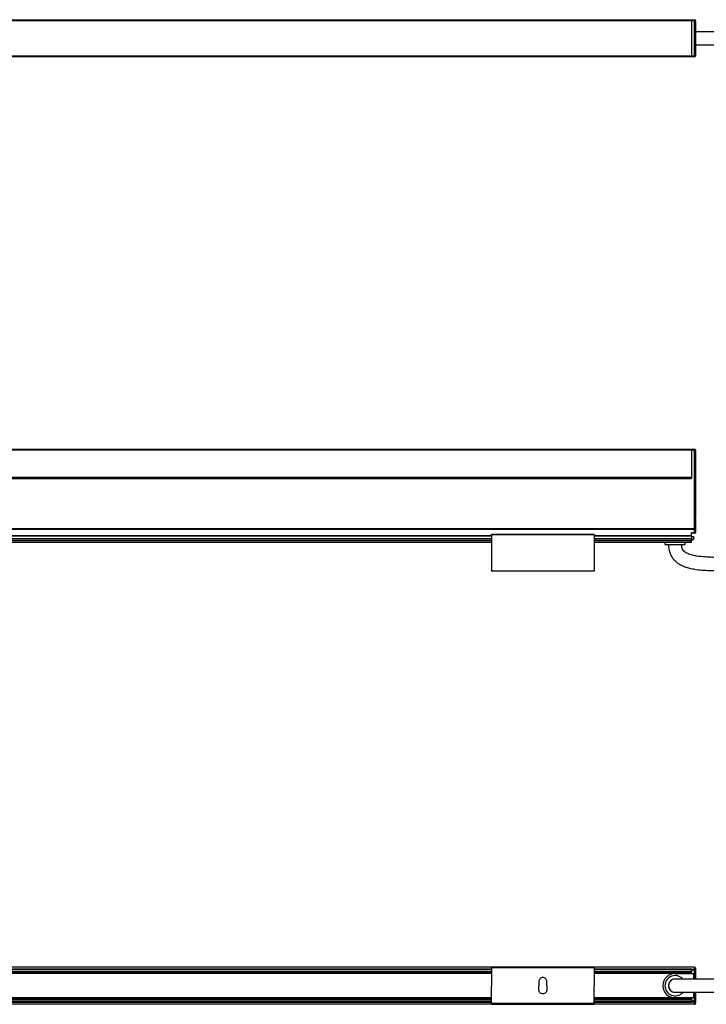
# Model space of a CAD drawing. Header units: millimetres. Extents: x -1015 to 3525, y 357 to 841.
# Tile 7 of 20: x 584 to 921, y 357 to 841. Entities that reach past the tile are written whole.
import ezdxf

# ---------------------------------------------------------------- set-up
doc = ezdxf.new("R2010")
doc.units = ezdxf.units.MM

# ---------------------------------------------------------------- blocks, each defined once
blk = doc.blocks.new('Drawing View1')
at = {"color": 7, "linetype": 'Continuous', "lineweight": 25}
for p, q in [((157.21, 12.4), (1653.19, 12.4)), ((1653.19, 11.9), (157.21, 11.9)), ((1653.19, 12.4), (1653.19, 11.9)), ((1653.19, 12.4), (1653.2, 12.4)), ((1653.19, 11.9), (1653.19, -5.4)), ((1653.2, 11.9), (1653.19, 11.9)), ((1653.2, 12.4), (1654.7, 12.4)), ((1653.2, 11.9), (1653.2, 12.4)), ((1654.7, 11.9), (1653.2, 11.9)), ((1653.2, 11.9), (1653.2, -5.4)), ((1654.7, 11.9), (1654.7, 12.4)), ((1654.7, -5.4), (1654.7, 11.9)), ((1654.7, 11.9), (1655.2, 11.9)), ((1655.2, 11.9), (1655.2, -5.4)), ((157.21, -5.4), (1653.19, -5.4)), ((1653.19, -5.9), (157.21, -5.9)), ((1653.19, -5.4), (1653.19, -5.9)), ((1653.19, -5.4), (1653.2, -5.4)), ((1653.19, -5.9), (1653.2, -5.9)), ((1653.2, -5.4), (1654.7, -5.4)), ((1653.2, -5.9), (1653.2, -5.4)), ((1654.7, -5.9), (1653.2, -5.9)), ((1654.7, -5.4), (1654.7, -5.9)), ((1654.7, -5.4), (1655.2, -5.4))]:
    blk.add_line(p, q, dxfattribs=at)
for centre, start, end in [((1654.7, 11.9), 0, 90), ((1654.7, -5.4), 270, 0)]:
    blk.add_arc(centre, 0.5, start, end, dxfattribs=at)
for points, knots in [([(1805.4, 6.5), (1801.82, 6.5), (1794.99, 6.5), (1785.21, 6.5), (1776.37, 6.5), (1768.39, 6.5), (1760.6, 6.5), (1753.1, 6.5), (1745.97, 6.5), (1739.3, 6.5), (1732.67, 6.5), (1725.67, 6.5), (1718.56, 6.5), (1708.21, 6.5), (1694.7, 6.5), (1680.81, 6.5), (1669.78, 6.5), (1663.64, 6.5), (1659.66, 6.5), (1657.75, 6.5), (1656.24, 6.5), (1655.36, 6.5), (1655.1, 6.5)], [0, 0, 0, 0, 0.07142, 0.1362, 0.194819, 0.247722, 0.295313, 0.35022, 0.397401, 0.437515, 0.483379, 0.529746, 0.577253, 0.625419, 0.736509, 0.847269, 0.902794, 0.956498, 0.96957, 0.982321, 0.994657, 1, 1, 1, 1]), ([(1655.1, 0), (1655.44, 0), (1657.39, 0), (1661.12, 0), (1666.21, 0), (1671.37, 0), (1676.54, 0), (1684.07, 0), (1693.83, 0), (1703.48, 0), (1710.57, 0), (1715.14, 0), (1719.59, 0), (1724.33, 0), (1729.83, 0), (1735.97, 0), (1742.73, 0), (1750.09, 0), (1758.44, 0), (1767.1, 0), (1775.99, 0), (1785.03, 0), (1794.92, 0), (1801.81, 0), (1805.4, 0)], [0, 0, 0, 0, 0.006909, 0.040014, 0.07389, 0.108574, 0.142782, 0.17704, 0.258825, 0.337733, 0.369938, 0.40045, 0.428944, 0.458795, 0.495175, 0.538733, 0.581401, 0.630143, 0.68551, 0.748116, 0.802824, 0.862779, 0.928365, 1, 1, 1, 1])]:
    blk.add_open_spline(points, degree=3, knots=knots, dxfattribs=at)
blk = doc.blocks.new('Drawing View2')
at = {"color": 7, "linetype": 'Continuous', "lineweight": 25}
for p, q in [((-4.74, 46.89), (1491.24, 46.89)), ((1491.24, 46.39), (-4.74, 46.39)), ((1491.24, 46.89), (1491.24, 46.39)), ((1491.24, 46.39), (1491.24, 33.15)), ((1491.25, 46.89), (1492.75, 46.89)), ((1491.25, 46.39), (1491.25, 46.89)), ((1492.75, 46.39), (1491.25, 46.39)), ((1491.25, 46.39), (1491.25, 32.4)), ((1492.75, 46.89), (1492.75, 46.39)), ((1492.75, 37.74), (1492.75, 46.39)), ((1492.75, 46.39), (1493.25, 46.39)), ((1493.25, 46.39), (1493.25, 37.74)), ((1492.75, 37.74), (1493.25, 37.74)), ((1492.75, 7.69), (1492.75, 37.74)), ((1493.25, 37.74), (1493.25, 14.01)), ((-4.75, 32.4), (1491.25, 32.4)), ((-4.74, 33.15), (1491.24, 33.15)), ((-4.74, 32.9), (1491.24, 32.9)), ((1491.24, 32.9), (1491.24, 33.15)), ((1491.24, 32.9), (1491.25, 32.9)), ((1493.25, 11.79), (1493.25, 7.69)), ((1492.75, 7.69), (-6.25, 7.69)), ((1492.75, 7.42), (-6.25, 7.42)), ((1443.5, 4.9), (1393, 4.9)), ((1492.75, 5.74), (1491.25, 5.74)), ((1491.25, 4.32), (1491.25, 5.74)), ((1492.75, 5.5), (1491.25, 5.5)), ((1493.25, 7.69), (1492.75, 7.69)), ((1492.75, 7.42), (1492.75, 7.69)), ((1492.75, 5.74), (1492.75, 7.42)), ((1492.75, 5.5), (1492.75, 5.74)), ((1493.25, 7.69), (1493.25, 6)), ((1393, 4.32), (93.5, 4.32)), ((1393, 4.06), (93.5, 4.06)), ((1393, 2.8), (93.5, 2.8)), ((1393, 2.7), (93.5, 2.7)), ((1393, 1.82), (93.5, 1.82)), ((1393, 1.03), (93.5, 1.03)), ((1393, 0.9), (93.5, 0.9)), ((1443.5, 4.7), (1393, 4.7)), ((1393, 4.7), (1393, -12.9)), ((1443.5, 4.7), (1443.5, -12.9)), ((1491.25, 4.32), (1443.5, 4.32)), ((1491.25, 4.06), (1443.5, 4.06)), ((1491.25, 2.8), (1443.5, 2.8)), ((1491.25, 2.7), (1443.5, 2.7)), ((1491.25, 1.82), (1443.5, 1.82)), ((1491.25, 1.03), (1443.5, 1.03)), ((1491.25, 0.9), (1443.5, 0.9)), ((1478.25, 0.9), (1478.25, 0)), ((1478.25, 0), (1488.25, 0)), ((1488.25, 0), (1488.25, 0.9)), ((1491.25, 4.06), (1491.25, 4.32)), ((1491.25, 4.06), (1491.25, 2.8)), ((1491.25, 4), (1492.25, 4)), ((1491.25, 2.7), (1491.25, 2.8)), ((1491.25, 2.7), (1491.25, 1.82)), ((1491.25, 2.5), (1492.25, 2.5)), ((1491.25, 1.03), (1491.25, 1.82)), ((1491.25, 1.03), (1491.25, 0.9)), ((1492.25, 4), (1492.25, 2.5)), ((1393, -12.9), (1443.5, -12.9)), ((1443.5, -13.1), (1393, -13.1))]:
    blk.add_line(p, q, dxfattribs=at)
at = {"color": 7, "linetype": 'Continuous', "lineweight": 25, "flags": 128}
for points in [[(1493.25, 7.69), (1493.24, 7.63), (1493.21, 7.59), (1493.17, 7.54), (1493.1, 7.5), (1493.03, 7.47), (1492.94, 7.44), (1492.85, 7.43), (1492.75, 7.42)], [(1493.25, 6), (1493.24, 5.95), (1493.21, 5.9), (1493.17, 5.85), (1493.1, 5.82), (1493.03, 5.78), (1492.94, 5.76), (1492.85, 5.74), (1492.75, 5.74)]]:
    blk.add_lwpolyline(points, dxfattribs=at)
at = {"color": 7, "linetype": 'Continuous', "lineweight": 25}
for centre, start, end in [((1492.75, 46.39), 0, 90), ((1492.75, 6), 270, 0)]:
    blk.add_arc(centre, 0.5, start, end, dxfattribs=at)
for points, knots in [([(1493.25, 14.01), (1493.25, 13.93), (1493.24, 13.84), (1493.23, 13.66), (1493.22, 13.56), (1493.2, 13.28), (1493.19, 13.09), (1493.19, 12.71), (1493.2, 12.52), (1493.22, 12.24), (1493.23, 12.14), (1493.24, 11.96), (1493.25, 11.87), (1493.25, 11.79)], [0, 0, 0, 0, 0.125, 0.125, 0.25, 0.25, 0.5, 0.5, 0.75, 0.75, 0.875, 0.875, 1, 1, 1, 1]), ([(1393, 4.7), (1393, 4.72), (1393, 4.77), (1393, 4.83), (1393, 4.87), (1393, 4.9), (1393, 4.9), (1393, 4.9)], [0, 0, 0, 0, 0.213617, 0.427234, 0.64085, 0.854467, 1, 1, 1, 1]), ([(1443.5, 4.9), (1443.5, 4.9), (1443.5, 4.9), (1443.5, 4.87), (1443.5, 4.83), (1443.5, 4.77), (1443.5, 4.72), (1443.5, 4.7)], [0, 0, 0, 0, 0.145533, 0.35915, 0.572766, 0.786383, 1, 1, 1, 1]), ([(1480, 0), (1480.04, -0.8), (1480.1, -2.29), (1480.67, -4.33), (1481.48, -5.98), (1482.48, -7.37), (1483.6, -8.47), (1484.79, -9.35), (1486.24, -10.2), (1488.08, -10.99), (1490.42, -11.67), (1494.46, -12.46), (1500.29, -12.87), (1507.78, -12.86), (1515.35, -12.57), (1522.92, -12.15), (1530.48, -11.66), (1538.03, -11.15), (1544.72, -10.69), (1550.5, -10.31), (1555.37, -9.99), (1560.19, -9.69), (1564.96, -9.4), (1569.65, -9.14), (1574.35, -8.88), (1579.35, -8.63), (1584.75, -8.37), (1590.72, -8.12), (1597.29, -7.87), (1604.67, -7.62), (1612.94, -7.4), (1622.18, -7.21), (1632.45, -7.08), (1639.66, -7.06), (1643.45, -7.05)], [0, 0, 0, 0, 0.014003, 0.026257, 0.036998, 0.046241, 0.056228, 0.064572, 0.072254, 0.085839, 0.099719, 0.115056, 0.158334, 0.202328, 0.247049, 0.291653, 0.335805, 0.380518, 0.425061, 0.453846, 0.482522, 0.510972, 0.539067, 0.56668, 0.593689, 0.621927, 0.654883, 0.688856, 0.727297, 0.770552, 0.819006, 0.873081, 0.933243, 1, 1, 1, 1]), ([(1643.45, -0.55), (1639.94, -0.56), (1633.24, -0.57), (1623.65, -0.69), (1614.95, -0.85), (1607.08, -1.05), (1599.37, -1.29), (1591.91, -1.56), (1584.8, -1.86), (1578.15, -2.18), (1571.6, -2.52), (1564.74, -2.9), (1557.81, -3.32), (1547.7, -3.97), (1534.48, -4.88), (1520.87, -5.8), (1509.99, -6.3), (1503.2, -6.4), (1497.89, -6.19), (1494.51, -5.85), (1491.59, -5.28), (1489.55, -4.62), (1488.05, -3.73), (1487.18, -2.89), (1486.74, -1.94), (1486.53, -0.95), (1486.51, -0.34), (1486.5, 0)], [0, 0, 0, 0, 0.065725, 0.125487, 0.179707, 0.228773, 0.273042, 0.324303, 0.36856, 0.4064, 0.449091, 0.491516, 0.535049, 0.57926, 0.681277, 0.783267, 0.834896, 0.885275, 0.910567, 0.934449, 0.948698, 0.966315, 0.974316, 0.981247, 0.988615, 0.993571, 1, 1, 1, 1])]:
    blk.add_open_spline(points, degree=3, knots=knots, dxfattribs=at)
for points in [[(1393, -13.1), (1393, -13.1), (1393, -13.09), (1393, -13.04), (1393, -12.98), (1393, -12.93), (1393, -12.9)], [(1443.5, -12.9), (1443.5, -12.93), (1443.5, -12.98), (1443.5, -13.04), (1443.5, -13.09), (1443.5, -13.1), (1443.5, -13.1)]]:
    blk.add_open_spline(points, degree=3, dxfattribs=at)
blk = doc.blocks.new('Drawing View4')
at = {"color": 7, "linetype": 'Continuous', "lineweight": 25}
for p, q in [((1654.7, 12.4), (155.7, 12.4)), ((1654.7, 12.33), (155.7, 12.33)), ((1554.95, 11.35), (255.45, 11.35)), ((1554.95, 11.17), (255.45, 11.17)), ((1554.95, 10.32), (255.45, 10.32)), ((1554.95, 9.98), (255.45, 9.98)), ((1554.95, 12.25), (1605.45, 12.25)), ((1605.45, 12.05), (1554.95, 12.05)), ((1554.95, 12.05), (1554.95, 3.25)), ((1605.45, 12.05), (1605.45, 3.25)), ((1653.2, 11.35), (1605.45, 11.35)), ((1653.2, 11.17), (1605.45, 11.17)), ((1653.2, 10.32), (1605.45, 10.32)), ((1653.2, 9.98), (1605.45, 9.98)), ((1653.2, 11.35), (1653.2, 11.17)), ((1654.7, 11.29), (1653.2, 11.29)), ((1653.2, 10.32), (1653.2, 11.17)), ((1654.7, 10.87), (1653.2, 10.87)), ((1653.2, 10.32), (1653.2, 9.98)), ((1653.2, 9.35), (1653.2, 9.98)), ((1654.7, 12.33), (1654.7, 12.4)), ((1654.7, 11.29), (1654.7, 12.33)), ((1654.7, 10.87), (1654.7, 11.29)), ((1655.2, 10.87), (1654.7, 10.87)), ((1654.7, 6.5), (1654.7, 10.87)), ((1655.2, 11.9), (1655.2, 10.87)), ((1655.2, 10.87), (1655.2, 6.5)), ((1554.95, 9.35), (255.45, 9.35)), ((1554.95, 9.25), (255.45, 9.25)), ((1578.2, 5.25), (1578.2, 3.25)), ((1582.2, 3.25), (1582.2, 5.25)), ((1653.2, 9.35), (1605.45, 9.35)), ((1645.2, 9.25), (1605.45, 9.25)), ((1645.2, 9.25), (1654.2, 9.25)), ((1653.2, 9.25), (1653.2, 9.35)), ((1654.2, 9.25), (1654.2, 6.5)), ((1554.95, -5.55), (1554.95, 3.25)), ((1578.2, 1.25), (1578.2, 3.25)), ((1582.2, 3.25), (1582.2, 1.25)), ((1605.45, -5.55), (1605.45, 3.25)), ((1654.2, 0), (1654.2, -2.75)), ((1654.7, -4.37), (1654.7, 0)), ((1655.2, 0), (1655.2, -4.37)), ((1554.95, -2.75), (255.45, -2.75)), ((1554.95, -2.85), (255.45, -2.85)), ((1554.95, -3.48), (255.45, -3.48)), ((1554.95, -3.82), (255.45, -3.82)), ((1554.95, -4.67), (255.45, -4.67)), ((1645.2, -2.75), (1605.45, -2.75)), ((1653.2, -2.85), (1605.45, -2.85)), ((1653.2, -3.48), (1605.45, -3.48)), ((1653.2, -3.82), (1605.45, -3.82)), ((1653.2, -4.67), (1605.45, -4.67)), ((1654.2, -2.75), (1645.2, -2.75)), ((1653.2, -2.85), (1653.2, -2.75)), ((1653.2, -2.85), (1653.2, -3.48)), ((1653.2, -3.48), (1653.2, -3.82)), ((1653.2, -3.82), (1653.2, -4.67)), ((1654.7, -4.37), (1653.2, -4.37)), ((1653.2, -4.67), (1653.2, -4.85)), ((1654.7, -4.79), (1653.2, -4.79)), ((1655.2, -4.37), (1654.7, -4.37)), ((1654.7, -4.79), (1654.7, -4.37)), ((1654.7, -5.83), (1654.7, -4.79)), ((1655.2, -4.37), (1655.2, -5.4)), ((1654.7, -5.83), (155.7, -5.83)), ((1654.7, -5.9), (155.7, -5.9)), ((255.45, -4.85), (1554.95, -4.85)), ((1605.45, -5.55), (1554.95, -5.55)), ((1554.95, -5.75), (1605.45, -5.75)), ((1605.45, -4.85), (1653.2, -4.85)), ((1654.7, -5.9), (1654.7, -5.83))]:
    blk.add_line(p, q, dxfattribs=at)
for centre, radius, start, end in [((1654.7, 11.9), 0.5, 0, 90), ((1654.73, 11.86), 0.468, 4.9117, 94.1864), ((1654.73, 10.83), 0.468, 4.9117, 94.1864), ((1645.2, 3.25), 6, 90, 270), ((1645.2, 3.25), 5, 40.9466, 318.8625), ((1645.2, 3.25), 3.25, 89.981, 180), ((1645.2, 3.25), 3.25, 88.1803, 270), ((1645.2, 3.25), 3.25, 180, 270.1933), ((1654.73, -4.33), 0.468, 265.8136, 355.0883), ((1654.73, -5.36), 0.468, 265.8136, 355.0883), ((1654.7, -5.4), 0.5, 270, 0)]:
    blk.add_arc(centre, radius, start, end, dxfattribs=at)
for points in [[(1554.95, 12.05), (1554.95, 12.08), (1554.95, 12.13), (1554.95, 12.19), (1554.95, 12.24), (1554.95, 12.25), (1554.95, 12.25)], [(1605.45, 12.25), (1605.45, 12.25), (1605.45, 12.24), (1605.45, 12.19), (1605.45, 12.13), (1605.45, 12.08), (1605.45, 12.05)], [(1582.2, 5.25), (1582.17, 5.51), (1582.11, 6.04), (1581.65, 6.7), (1580.99, 7.15), (1580.2, 7.3), (1579.41, 7.15), (1578.75, 6.7), (1578.29, 6.04), (1578.23, 5.51), (1578.2, 5.25)], [(1582.2, 1.25), (1582.17, 0.99), (1582.11, 0.46), (1581.65, -0.2), (1580.99, -0.65), (1580.2, -0.8), (1579.41, -0.65), (1578.75, -0.2), (1578.29, 0.46), (1578.23, 0.99), (1578.2, 1.25)], [(1554.95, -5.55), (1554.95, -5.58), (1554.95, -5.63), (1554.95, -5.69), (1554.95, -5.74), (1554.95, -5.75), (1554.95, -5.75)], [(1605.45, -5.75), (1605.45, -5.75), (1605.45, -5.74), (1605.45, -5.69), (1605.45, -5.63), (1605.45, -5.58), (1605.45, -5.55)]]:
    blk.add_open_spline(points, degree=3, dxfattribs=at)
for points, knots in [([(1805.4, 6.5), (1801.82, 6.5), (1794.99, 6.5), (1785.21, 6.5), (1776.37, 6.5), (1768.39, 6.5), (1760.6, 6.5), (1753.1, 6.5), (1745.97, 6.5), (1739.3, 6.5), (1732.67, 6.5), (1725.67, 6.5), (1718.56, 6.5), (1708.21, 6.5), (1694.7, 6.5), (1680.81, 6.5), (1669.78, 6.5), (1663.64, 6.5), (1659.66, 6.5), (1657.75, 6.5), (1655.78, 6.5), (1653.53, 6.5), (1650.92, 6.5), (1648.64, 6.5), (1647.01, 6.5), (1646, 6.5), (1645.31, 6.5), (1645.24, 6.5), (1645.2, 6.5)], [0, 0, 0, 0, 0.065058, 0.124067, 0.177464, 0.225654, 0.269006, 0.319021, 0.362, 0.39854, 0.440319, 0.482555, 0.525831, 0.569706, 0.6709, 0.771793, 0.822371, 0.871291, 0.883199, 0.894814, 0.906051, 0.919307, 0.936282, 0.954963, 0.964659, 0.974862, 0.986279, 1, 1, 1, 1]), ([(1645.2, 0), (1645.24, 0), (1645.31, 0), (1646, 0), (1647.01, 0), (1648.64, 0), (1651.09, 0), (1653.96, 0), (1656.62, 0), (1658.98, 0), (1661.34, 0), (1663.75, 0), (1669.33, 0), (1679.65, 0), (1694.7, 0), (1707.55, 0), (1716.61, 0), (1721.83, 0), (1726.98, 0), (1732.03, 0), (1737.16, 0), (1742.72, 0), (1748.54, 0), (1754.7, 0), (1761.14, 0), (1768.33, 0), (1776.32, 0), (1785.17, 0), (1794.96, 0), (1801.81, 0), (1805.4, 0)], [0, 0, 0, 0, 0.013721, 0.025138, 0.035341, 0.045037, 0.063718, 0.083896, 0.098686, 0.112575, 0.12694, 0.141627, 0.156475, 0.228203, 0.329097, 0.430291, 0.462241, 0.493939, 0.525212, 0.555893, 0.585834, 0.618483, 0.656979, 0.691658, 0.730544, 0.773945, 0.822202, 0.875687, 0.934806, 1, 1, 1, 1])]:
    blk.add_open_spline(points, degree=3, knots=knots, dxfattribs=at)

msp = doc.modelspace()

# ---------------------------------------------------------------- block references
at = {"color": 7, "linetype": 'Continuous', "lineweight": 25}
for name, p in [('Drawing View1', (-739.24, 828.64)), ('Drawing View2', (-577.29, 582.94)), ('Drawing View4', (-739.24, 362.7))]:
    msp.add_blockref(name, p, dxfattribs=at)

doc.saveas('drawing.dxf')
